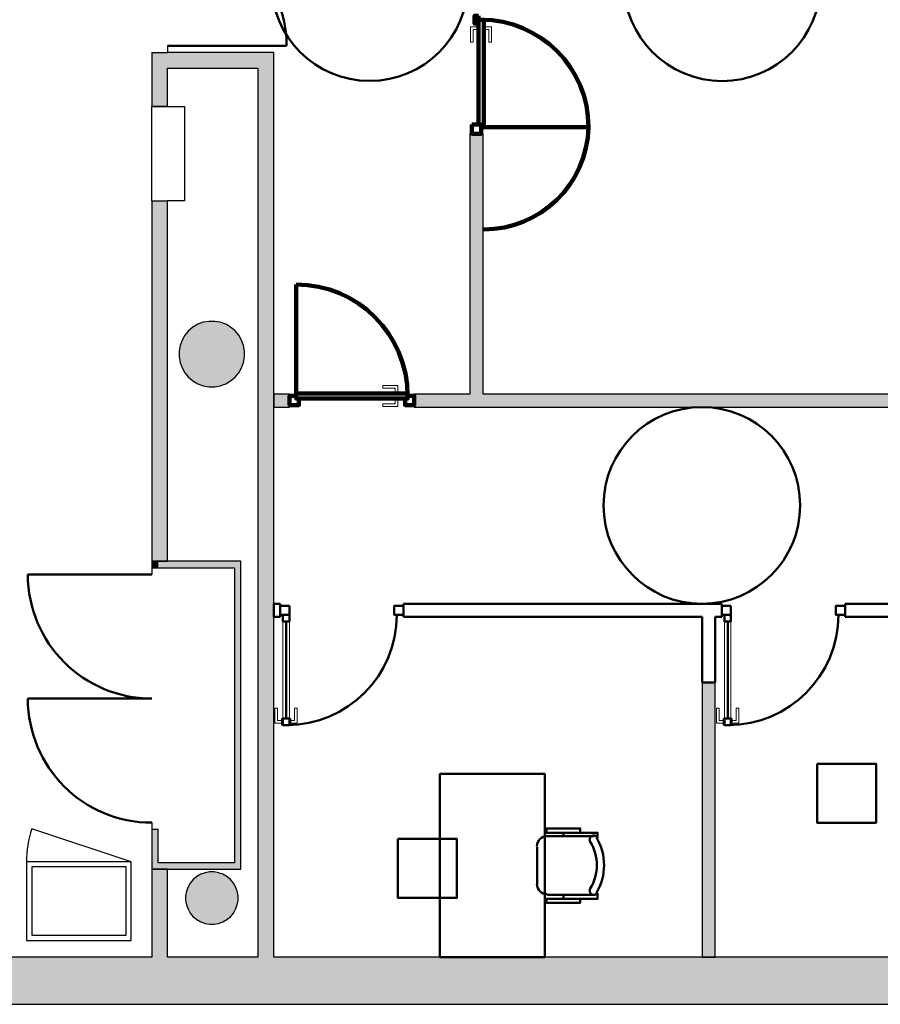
# Model space of a CAD drawing. Header units: metres. Extents: x -1 to 430, y -6 to 34.
# Tile 8 of 12: x 409 to 416, y 13 to 20. Entities that reach past the tile are written whole.
import ezdxf

# ---------------------------------------------------------------- set-up
doc = ezdxf.new("R2010")
doc.units = ezdxf.units.M
doc.linetypes.add('CONTINUA', pattern=[0])
doc.linetypes.add('VERDECKT', pattern=[9.525, 6.35, -3.175])
for name, color, linetype, lineweight in [('3D PB MURS', 7, 'CONTINUA', 25), ('3D PB MURS NOUS', 7, 'CONTINUA', 25), ('3D PB PILAR', 7, 'CONTINUA', 25), ('PB ESCALES 2D', 7, 'CONTINUA', 25), ('PB MOBLES', 7, 'CONTINUA', 25)]:
    doc.layers.add(name, color=color, linetype=linetype, lineweight=lineweight)

# ---------------------------------------------------------------- blocks, each defined once
blk = doc.blocks.new('_CLOSEDFILLED')
at = {"color": 0, "linetype": 'ByBlock', "lineweight": -2}
blk.add_solid([(-1, 0), (0, 0), (-1, 0)], dxfattribs=at)

msp = doc.modelspace()

# ---------------------------------------------------------------- hatches: boundary and pattern name
at = {"layer": '3D PB MURS', "linetype": 'CONTINUA', "lineweight": 18, "true_color": 0xa0a0a0, "transparency": 33554687}
for points in [[(410.3964, 19.6879), (410.3964, 20.1008), (410.2764, 20.1008), (410.2764, 19.6879)], [(411.0864, 20.1008), (410.3964, 20.1008), (410.3964, 19.9808), (411.0864, 19.9808)], [(411.2064, 13.2006), (411.2064, 20.1008), (411.0864, 20.1008), (411.0864, 13.2006)], [(410.2764, 18.9702), (410.2764, 16.2204), (410.3964, 16.2204), (410.3964, 18.9702)], [(410.3264, 16.2204), (410.2764, 16.2204), (410.2764, 16.1685), (410.3264, 16.1685)], [(410.3264, 16.1704), (410.9064, 16.1704), (410.9064, 16.2204), (410.3264, 16.2204)], [(410.9064, 16.2208), (410.9064, 13.8708), (410.9564, 13.8708), (410.9564, 16.2208)], [(410.3264, 13.9208), (410.3264, 14.1762), (410.2764, 14.1762), (410.2764, 13.9208)], [(410.9064, 13.9208), (410.2764, 13.9208), (410.2764, 13.8708), (410.9064, 13.8708)], [(410.2764, 13.8708), (410.2764, 13.2006), (410.3964, 13.2006), (410.3964, 13.8708)], [(400.7564, 12.8406), (423.6575, 12.8406), (423.7321, 13.2006), (400.7564, 13.2006)]]:
    msp.add_hatch(color=253, dxfattribs=at).paths.add_polyline_path(points)
at = {"layer": '3D PB MURS NOUS', "linetype": 'CONTINUA', "lineweight": 18, "true_color": 0xff3838, "transparency": 33554687}
for points in [[(412.8042, 17.4957), (412.8042, 19.4808), (412.7042, 19.4808), (412.7042, 17.4957)], [(411.3284, 17.4957), (411.2064, 17.4957), (411.2064, 17.3957), (411.3284, 17.3957)], [(420.7016, 17.4957), (412.2784, 17.4957), (412.2784, 17.3957), (420.7016, 17.3957)]]:
    msp.add_hatch(color=20, dxfattribs=at).paths.add_polyline_path(points)
at = {"layer": '3D PB MURS NOUS', "linetype": 'CONTINUA', "lineweight": 18, "true_color": 0x006e00, "transparency": 33554687}
msp.add_hatch(color=96, dxfattribs=at).paths.add_polyline_path([(414.575, 13.2006), (414.5745, 15.6457), (414.5744, 15.6457), (414.5745, 15.2957), (414.4746, 15.2957), (414.475, 13.2006)])
at = {"layer": '3D PB PILAR', "linetype": 'CONTINUA', "lineweight": 18, "transparency": 33554687}
for points in [[(410.7564, 18.05), (410.7127, 18.05), (410.6697, 18.0424), (410.6286, 18.0274), (410.5908, 18.0056), (410.5573, 17.9775), (410.5292, 17.944), (410.5074, 17.9062), (410.4925, 17.8652), (410.4849, 17.8221), (410.4849, 17.7784), (410.4925, 17.7354), (410.5074, 17.6944), (410.5292, 17.6565), (410.5573, 17.6231), (410.5908, 17.595), (410.6286, 17.5731), (410.6697, 17.5582), (410.7127, 17.5506), (410.7564, 17.5506), (410.7994, 17.5582), (410.8405, 17.5731), (410.8783, 17.595), (410.9118, 17.6231), (410.9399, 17.6565), (410.9617, 17.6944), (410.9766, 17.7354), (410.9842, 17.7784), (410.9842, 17.8221), (410.9766, 17.8652), (410.9617, 17.9062), (410.9399, 17.944), (410.9118, 17.9775), (410.8783, 18.0056), (410.8405, 18.0274), (410.7994, 18.0424)], [(410.752, 13.8504), (410.7171, 13.8504), (410.6827, 13.8444), (410.6498, 13.8324), (410.6195, 13.8149), (410.5928, 13.7925), (410.5703, 13.7657), (410.5528, 13.7354), (410.5409, 13.7026), (410.5348, 13.6682), (410.5348, 13.6332), (410.5409, 13.5988), (410.5528, 13.566), (410.5703, 13.5357), (410.5928, 13.5089), (410.6195, 13.4865), (410.6498, 13.469), (410.6827, 13.457), (410.7171, 13.451), (410.752, 13.451), (410.7864, 13.457), (410.8193, 13.469), (410.8496, 13.4865), (410.8763, 13.5089), (410.8988, 13.5357), (410.9163, 13.566), (410.9282, 13.5988), (410.9343, 13.6332), (410.9343, 13.6682), (410.9282, 13.7026), (410.9163, 13.7354), (410.8988, 13.7657), (410.8763, 13.7925), (410.8496, 13.8149), (410.8193, 13.8324), (410.7864, 13.8444)]]:
    msp.add_hatch(color=9, dxfattribs=at).paths.add_polyline_path(points)

# ---------------------------------------------------------------- linework, layer by layer
at = {"layer": '3D PB MURS', "color": 202, "linetype": 'CONTINUA', "lineweight": 50, "transparency": 33554687}
for p, q in [((410.3964, 20.1508), (411.3055, 20.1508)), ((410.2764, 16.1185), (409.3308, 16.1185)), ((410.2764, 15.1719), (409.3308, 15.1719))]:
    msp.add_line(p, q, dxfattribs=at)
at = {"layer": '3D PB MURS', "color": 7, "linetype": 'CONTINUA', "lineweight": 25, "transparency": 33554687}
for p, q in [((410.3964, 20.1508), (410.3964, 20.1008)), ((410.2764, 20.1008), (410.3964, 20.1008)), ((410.2764, 20.1008), (410.2764, 19.6879)), ((411.0864, 20.1008), (410.3964, 20.1008)), ((411.2064, 20.1008), (411.0864, 20.1008)), ((411.2064, 13.2006), (411.2064, 20.1008)), ((410.3964, 19.6879), (410.3964, 19.9808)), ((410.3964, 19.9808), (411.0864, 19.9808)), ((411.0864, 19.9808), (411.0864, 13.2006)), ((410.3964, 19.6879), (410.2764, 19.6879)), ((410.2764, 18.9702), (410.3964, 18.9702)), ((410.2764, 18.9702), (410.2764, 16.2204)), ((410.3964, 16.2204), (410.3964, 18.9702)), ((410.2764, 16.2204), (410.3264, 16.2204)), ((410.3264, 16.2204), (410.2764, 16.2204)), ((410.2764, 16.2204), (410.2764, 16.1685)), ((410.3264, 16.1685), (410.2764, 16.1685)), ((410.2764, 16.1685), (410.2764, 16.1185)), ((410.3264, 16.2204), (410.3964, 16.2204)), ((410.3964, 16.2204), (410.3264, 16.2204)), ((410.3264, 16.1685), (410.3264, 16.1704)), ((410.3264, 16.1704), (410.9064, 16.1704)), ((410.9064, 16.2204), (410.3964, 16.2204)), ((410.9064, 16.2208), (410.9064, 16.2204)), ((410.9564, 16.2208), (410.9064, 16.2208)), ((410.9064, 16.1704), (410.9064, 13.9208)), ((410.9564, 13.8708), (410.9564, 16.2208)), ((410.2764, 15.1729), (410.2764, 15.1719)), ((410.2764, 14.2262), (410.2764, 14.1762)), ((410.2764, 14.1762), (410.3264, 14.1762)), ((410.2764, 14.1762), (410.2764, 13.9208)), ((410.3264, 13.9208), (410.3264, 14.1762)), ((410.2764, 13.9208), (410.2764, 13.8708)), ((410.9064, 13.9208), (410.3264, 13.9208)), ((410.2764, 13.8708), (410.3964, 13.8708)), ((410.2764, 13.8708), (410.2764, 13.2006)), ((410.3964, 13.8708), (410.2764, 13.8708)), ((410.3964, 13.8708), (410.9064, 13.8708)), ((410.3964, 13.2006), (410.3964, 13.8708)), ((410.9064, 13.8708), (410.9564, 13.8708)), ((410.2764, 13.2006), (406.1513, 13.2006)), ((411.0864, 13.2006), (410.3964, 13.2006)), ((417.6671, 13.2006), (411.2064, 13.2006)), ((400.9274, 12.8406), (423.6575, 12.8406))]:
    msp.add_line(p, q, dxfattribs=at)
at = {"layer": '3D PB MURS', "color": 202, "linetype": 'CONTINUA', "lineweight": 50, "transparency": 33554687}
for centre, radius, start, end in [((410.3964, 20.1508), 0.909, 0, 90), ((410.2764, 16.1185), 0.9457, 180, 270), ((410.2764, 15.1719), 0.9457, 180, 270)]:
    msp.add_arc(centre, radius, start, end, dxfattribs=at)
at = {"layer": '3D PB MURS NOUS', "color": 240, "linetype": 'CONTINUA', "lineweight": 140, "transparency": 33554687}
for p, q in [((412.8092, 19.5308), (413.6087, 19.5308)), ((411.3784, 17.5007), (411.3784, 18.3307))]:
    msp.add_line(p, q, dxfattribs=at)
at = {"layer": '3D PB MURS NOUS', "color": 7, "linetype": 'CONTINUA', "lineweight": 25, "transparency": 33554687}
for p, q in [((412.7042, 19.4808), (412.7042, 17.4957)), ((412.7042, 19.4808), (412.8042, 19.4808)), ((412.8042, 17.4957), (412.8042, 19.4808)), ((411.3284, 17.4957), (411.2064, 17.4957)), ((411.2064, 17.4957), (411.2064, 17.3957)), ((411.3284, 17.4957), (411.3284, 17.3957)), ((412.2784, 17.3957), (412.2784, 17.4957)), ((412.7042, 17.4957), (412.2784, 17.4957)), ((420.7016, 17.4957), (412.8042, 17.4957)), ((411.2064, 17.3957), (411.3284, 17.3957)), ((412.2784, 17.3957), (417.6677, 17.3957)), ((414.5745, 15.6457), (414.5744, 15.6457)), ((414.575, 13.2006), (414.5745, 15.6457)), ((414.4746, 15.2957), (414.475, 13.2006)), ((414.475, 13.2006), (414.575, 13.2006))]:
    msp.add_line(p, q, dxfattribs=at)
at = {"layer": '3D PB MURS NOUS', "color": 4, "linetype": 'CONTINUA', "lineweight": 50, "transparency": 33554687}
for p, q in [((411.2564, 15.8957), (411.2064, 15.8957)), ((411.2064, 15.8957), (411.2064, 15.7957)), ((411.2564, 15.8957), (411.2564, 15.7957)), ((412.1964, 15.7957), (412.1964, 15.8957)), ((414.6255, 15.8957), (412.1964, 15.8957)), ((414.6255, 15.8957), (414.6255, 15.7957)), ((415.5655, 15.7957), (415.5655, 15.8957)), ((417.6674, 15.8957), (415.5655, 15.8957)), ((411.2064, 15.7957), (411.2564, 15.7957)), ((412.1964, 15.7957), (414.4744, 15.7957)), ((414.4744, 15.7957), (414.4745, 15.2957)), ((414.5744, 15.6457), (414.5744, 15.7957)), ((414.5744, 15.7957), (414.6255, 15.7957)), ((415.5655, 15.7957), (417.6674, 15.7957)), ((411.3014, 15.0207), (411.3014, 15.7607)), ((414.6705, 15.0207), (414.6705, 15.7607)), ((414.5745, 15.2957), (414.5744, 15.6457)), ((414.4745, 15.2957), (414.4746, 15.2957)), ((414.4746, 15.2957), (414.5745, 15.2957))]:
    msp.add_line(p, q, dxfattribs=at)
at = {"layer": '3D PB MURS NOUS', "color": 240, "linetype": 'CONTINUA', "lineweight": 140, "transparency": 33554687}
for points in [[(412.7692, 20.3813), (412.7392, 20.3813), (412.7392, 20.3213), (412.7692, 20.3213), (412.7692, 20.3813)], [(412.7692, 20.3503), (412.7692, 19.5508), (412.7892, 19.5508), (412.7892, 19.5308), (412.8092, 19.5308), (412.8092, 20.3503), (412.7892, 20.3503), (412.7692, 20.3503)], [(412.7192, 19.5508), (412.7192, 19.4808), (412.7892, 19.4808), (412.7892, 19.5508), (412.7192, 19.5508)], [(412.2284, 17.4607), (411.3784, 17.4607), (411.3784, 17.4807), (411.3784, 17.5007), (412.2284, 17.5007), (412.2284, 17.4807), (412.2284, 17.4607)], [(411.3784, 17.4807), (411.3784, 17.4607), (411.3984, 17.4607), (411.3984, 17.4107), (411.3284, 17.4107), (411.3284, 17.4807), (411.3784, 17.4807)], [(412.2084, 17.4607), (412.2284, 17.4607), (412.2284, 17.4807), (412.2784, 17.4807), (412.2784, 17.4107), (412.2084, 17.4107), (412.2084, 17.4607)]]:
    msp.add_lwpolyline(points, close=True, dxfattribs=at)
at = {"layer": '3D PB MURS NOUS', "color": 40, "linetype": 'CONTINUA', "lineweight": 18, "transparency": 33554687}
for points in [[(412.7592, 20.2953), (412.7592, 20.2753), (412.7292, 20.2753), (412.7292, 20.1803), (412.7092, 20.1803), (412.7092, 20.2953), (412.7592, 20.2953)], [(412.7592, 20.3103), (412.7592, 20.2603), (412.7692, 20.2603), (412.7692, 20.3103), (412.7592, 20.3103)], [(412.8092, 20.3103), (412.8092, 20.2603), (412.8192, 20.2603), (412.8192, 20.3103), (412.8092, 20.3103)], [(412.8192, 20.2953), (412.8192, 20.2753), (412.8492, 20.2753), (412.8492, 20.1803), (412.8692, 20.1803), (412.8692, 20.2953), (412.8192, 20.2953)], [(412.1534, 17.5107), (412.1334, 17.5107), (412.1334, 17.5407), (412.0384, 17.5407), (412.0384, 17.5607), (412.1534, 17.5607), (412.1534, 17.5107)], [(412.1684, 17.5007), (412.1184, 17.5007), (412.1184, 17.5107), (412.1684, 17.5107), (412.1684, 17.5007)], [(412.1534, 17.4507), (412.1334, 17.4507), (412.1334, 17.4207), (412.0384, 17.4207), (412.0384, 17.4007), (412.1534, 17.4007), (412.1534, 17.4507)], [(412.1684, 17.4507), (412.1184, 17.4507), (412.1184, 17.4607), (412.1684, 17.4607), (412.1684, 17.4507)], [(411.3264, 15.0207), (411.3264, 15.7607), (411.2764, 15.7607), (411.2764, 15.0207), (411.3264, 15.0207)], [(414.6955, 15.0207), (414.6955, 15.7607), (414.6455, 15.7607), (414.6455, 15.0207), (414.6955, 15.0207)], [(411.2664, 14.9857), (411.2664, 15.0057), (411.2364, 15.0057), (411.2364, 15.1007), (411.2164, 15.1007), (411.2164, 14.9857), (411.2664, 14.9857)], [(411.3364, 14.9857), (411.3364, 15.0057), (411.3664, 15.0057), (411.3664, 15.1007), (411.3864, 15.1007), (411.3864, 14.9857), (411.3364, 14.9857)], [(414.6355, 14.9857), (414.6355, 15.0057), (414.6055, 15.0057), (414.6055, 15.1007), (414.5855, 15.1007), (414.5855, 14.9857), (414.6355, 14.9857)], [(414.7055, 14.9857), (414.7055, 15.0057), (414.7355, 15.0057), (414.7355, 15.1007), (414.7555, 15.1007), (414.7555, 14.9857), (414.7055, 14.9857)], [(411.2764, 14.9707), (411.2764, 15.0207), (411.2664, 15.0207), (411.2664, 14.9707), (411.2764, 14.9707)], [(411.3364, 14.9707), (411.3364, 15.0207), (411.3264, 15.0207), (411.3264, 14.9707), (411.3364, 14.9707)], [(414.6455, 14.9707), (414.6455, 15.0207), (414.6355, 15.0207), (414.6355, 14.9707), (414.6455, 14.9707)], [(414.7055, 14.9707), (414.7055, 15.0207), (414.6955, 15.0207), (414.6955, 14.9707), (414.7055, 14.9707)]]:
    msp.add_lwpolyline(points, close=True, dxfattribs=at)
at = {"layer": '3D PB MURS NOUS', "color": 4, "linetype": 'CONTINUA', "lineweight": 50, "transparency": 33554687}
for points in [[(411.3264, 15.8807), (411.2564, 15.8807), (411.2564, 15.8107), (411.3264, 15.8107), (411.3264, 15.8807)], [(412.1964, 15.8807), (412.1264, 15.8807), (412.1264, 15.8107), (412.1964, 15.8107), (412.1964, 15.8807)], [(414.6955, 15.8807), (414.6255, 15.8807), (414.6255, 15.8107), (414.6955, 15.8107), (414.6955, 15.8807)], [(415.5655, 15.8807), (415.4955, 15.8807), (415.4955, 15.8107), (415.5655, 15.8107), (415.5655, 15.8807)], [(411.3264, 15.7607), (411.3264, 15.8107), (411.3064, 15.8107), (411.2764, 15.8107), (411.2764, 15.7607), (411.3264, 15.7607)], [(414.6955, 15.7607), (414.6955, 15.8107), (414.6755, 15.8107), (414.6455, 15.8107), (414.6455, 15.7607), (414.6955, 15.7607)], [(411.3064, 14.9707), (411.3264, 14.9707), (411.3264, 15.0207), (411.2764, 15.0207), (411.2764, 14.9707), (411.3064, 14.9707)], [(414.6755, 14.9707), (414.6955, 14.9707), (414.6955, 15.0207), (414.6455, 15.0207), (414.6455, 14.9707), (414.6755, 14.9707)]]:
    msp.add_lwpolyline(points, close=True, dxfattribs=at)
at = {"layer": '3D PB MURS NOUS', "color": 240, "linetype": 'CONTINUA', "lineweight": 140, "transparency": 33554687}
for centre, radius, start, end in [((412.7892, 19.5308), 0.8195, 0, 90), ((412.8089, 19.5506), 0.8, 270, 358.5827), ((411.3784, 17.4807), 0.85, 0, 90)]:
    msp.add_arc(centre, radius, start, end, dxfattribs=at)
at = {"layer": '3D PB MURS NOUS', "color": 4, "linetype": 'CONTINUA', "lineweight": 50, "transparency": 33554687}
for centre in [(411.3064, 15.8107), (414.6755, 15.8107)]:
    msp.add_arc(centre, 0.84, 270, 0, dxfattribs=at)
at = {"layer": '3D PB PILAR', "color": 7, "linetype": 'CONTINUA', "lineweight": 25, "transparency": 33554687}
for p, q in [((410.6286, 18.0274), (410.5908, 18.0056)), ((410.6697, 18.0424), (410.6286, 18.0274)), ((410.7127, 18.05), (410.6697, 18.0424)), ((410.7564, 18.05), (410.7127, 18.05)), ((410.7994, 18.0424), (410.7564, 18.05)), ((410.8405, 18.0274), (410.7994, 18.0424)), ((410.8783, 18.0056), (410.8405, 18.0274)), ((410.5573, 17.9775), (410.5292, 17.944)), ((410.5908, 18.0056), (410.5573, 17.9775)), ((410.9118, 17.9775), (410.8783, 18.0056)), ((410.9399, 17.944), (410.9118, 17.9775)), ((410.5074, 17.9062), (410.4925, 17.8652)), ((410.5292, 17.944), (410.5074, 17.9062)), ((410.9617, 17.9062), (410.9399, 17.944)), ((410.9766, 17.8652), (410.9617, 17.9062)), ((410.4925, 17.8652), (410.4849, 17.8221)), ((410.4849, 17.8221), (410.4849, 17.7784)), ((410.9842, 17.8221), (410.9766, 17.8652)), ((410.9842, 17.7784), (410.9842, 17.8221)), ((410.4849, 17.7784), (410.4925, 17.7354)), ((410.4925, 17.7354), (410.5074, 17.6944)), ((410.9617, 17.6944), (410.9766, 17.7354)), ((410.9766, 17.7354), (410.9842, 17.7784)), ((410.5074, 17.6944), (410.5292, 17.6565)), ((410.5292, 17.6565), (410.5573, 17.6231)), ((410.9118, 17.6231), (410.9399, 17.6565)), ((410.9399, 17.6565), (410.9617, 17.6944)), ((410.5573, 17.6231), (410.5908, 17.595)), ((410.5908, 17.595), (410.6286, 17.5731)), ((410.8405, 17.5731), (410.8783, 17.595)), ((410.8783, 17.595), (410.9118, 17.6231)), ((410.6286, 17.5731), (410.6697, 17.5582)), ((410.6697, 17.5582), (410.7127, 17.5506)), ((410.7127, 17.5506), (410.7564, 17.5506)), ((410.7564, 17.5506), (410.7994, 17.5582)), ((410.7994, 17.5582), (410.8405, 17.5731)), ((410.6498, 13.8324), (410.6195, 13.8149)), ((410.6827, 13.8444), (410.6498, 13.8324)), ((410.7171, 13.8504), (410.6827, 13.8444)), ((410.752, 13.8504), (410.7171, 13.8504)), ((410.7864, 13.8444), (410.752, 13.8504)), ((410.8193, 13.8324), (410.7864, 13.8444)), ((410.8496, 13.8149), (410.8193, 13.8324)), ((410.5703, 13.7657), (410.5528, 13.7354)), ((410.5928, 13.7925), (410.5703, 13.7657)), ((410.6195, 13.8149), (410.5928, 13.7925)), ((410.8763, 13.7925), (410.8496, 13.8149)), ((410.8988, 13.7657), (410.8763, 13.7925)), ((410.9163, 13.7354), (410.8988, 13.7657)), ((410.5409, 13.7026), (410.5348, 13.6682)), ((410.5528, 13.7354), (410.5409, 13.7026)), ((410.9282, 13.7026), (410.9163, 13.7354)), ((410.9343, 13.6682), (410.9282, 13.7026)), ((410.5348, 13.6682), (410.5348, 13.6332)), ((410.5348, 13.6332), (410.5409, 13.5988)), ((410.5409, 13.5988), (410.5528, 13.566)), ((410.9163, 13.566), (410.9282, 13.5988)), ((410.9282, 13.5988), (410.9343, 13.6332)), ((410.9343, 13.6332), (410.9343, 13.6682)), ((410.5528, 13.566), (410.5703, 13.5357)), ((410.5703, 13.5357), (410.5928, 13.5089)), ((410.8763, 13.5089), (410.8988, 13.5357)), ((410.8988, 13.5357), (410.9163, 13.566)), ((410.5928, 13.5089), (410.6195, 13.4865)), ((410.6195, 13.4865), (410.6498, 13.469)), ((410.6498, 13.469), (410.6827, 13.457)), ((410.6827, 13.457), (410.7171, 13.451)), ((410.7171, 13.451), (410.752, 13.451)), ((410.752, 13.451), (410.7864, 13.457)), ((410.7864, 13.457), (410.8193, 13.469)), ((410.8193, 13.469), (410.8496, 13.4865)), ((410.8496, 13.4865), (410.8763, 13.5089))]:
    msp.add_line(p, q, dxfattribs=at)
at = {"layer": 'PB ESCALES 2D', "color": 7, "linetype": 'CONTINUA', "lineweight": 25, "transparency": 33554687}
for p, q in [((410.2764, 18.9703), (410.2764, 19.6879)), ((410.2764, 19.6879), (410.5264, 19.6879)), ((410.5264, 19.6879), (410.5264, 18.9703)), ((410.5264, 18.9703), (410.3947, 18.9703)), ((410.1204, 13.9281), (409.3607, 14.1791))]:
    msp.add_line(p, q, dxfattribs=at)
for points in [[(409.3204, 13.3281), (410.1204, 13.3281), (410.1204, 13.9281), (409.3204, 13.9281), (409.3204, 13.3281)], [(409.3604, 13.3681), (410.0804, 13.3681), (410.0804, 13.8881), (409.3604, 13.8881), (409.3604, 13.3681)]]:
    msp.add_lwpolyline(points, close=True, dxfattribs=at)
msp.add_arc((410.1204, 13.9281), 0.8, 161.71914, 180, dxfattribs=at)
at = {"layer": 'PB MOBLES', "color": 202, "linetype": 'CONTINUA', "lineweight": 50, "transparency": 33554687}
for p, q in [((413.6517, 14.1234), (413.2962, 14.1234)), ((413.4189, 14.1488), (413.4189, 14.1234)), ((413.2157, 14.043), (413.2157, 13.7552)), ((413.2962, 13.6747), (413.6517, 13.6747)), ((413.4189, 13.6451), (413.4189, 13.6747))]:
    msp.add_line(p, q, dxfattribs=at)
for points in [[(415.3525, 14.6754), (415.8025, 14.6754), (415.8025, 14.2254), (415.3525, 14.2254), (415.3525, 14.6754)], [(412.4749, 14.5976), (412.4749, 13.2006), (413.275, 13.2006), (413.275, 14.5976), (412.4749, 14.5976)], [(412.154, 14.1025), (412.604, 14.1025), (412.604, 13.6525), (412.154, 13.6525), (412.154, 14.1025)]]:
    msp.add_lwpolyline(points, close=True, dxfattribs=at)
for points in [[(413.2151, 14.0458), (413.2167, 14.0616), (413.2212, 14.0763), (413.2284, 14.0896), (413.238, 14.1012), (413.2496, 14.1108), (413.2629, 14.118), (413.2776, 14.1225), (413.2934, 14.1241)], [(413.5459, 14.1488), (413.5459, 14.1827), (413.2877, 14.1827), (413.2877, 14.1488), (413.6771, 14.1488), (413.6771, 14.1107)], [(413.6223, 14.0795), (413.6194, 14.0852), (413.6177, 14.0911), (413.6172, 14.0972), (413.6179, 14.1032), (413.6198, 14.109), (413.6227, 14.1144), (413.6266, 14.1191), (413.6316, 14.1232), (413.6372, 14.1261), (413.6432, 14.1278), (413.6493, 14.1284), (413.6553, 14.1277), (413.6611, 14.126), (413.6665, 14.1231), (413.6713, 14.1192), (413.6754, 14.1143)], [(413.2934, 13.6796), (413.2776, 13.6812), (413.2629, 13.6858), (413.2496, 13.693), (413.238, 13.7026), (413.2284, 13.7142), (413.2212, 13.7275), (413.2167, 13.7422), (413.2151, 13.7579)], [(413.5459, 13.6451), (413.5459, 13.6155), (413.2877, 13.6155), (413.2877, 13.6451), (413.6771, 13.6451), (413.6771, 13.6874)], [(413.6754, 13.6895), (413.6713, 13.6845), (413.6665, 13.6806), (413.6611, 13.6778), (413.6553, 13.676), (413.6493, 13.6754), (413.6432, 13.6759), (413.6372, 13.6776), (413.6316, 13.6806), (413.6266, 13.6846), (413.6227, 13.6894), (413.6198, 13.6947), (413.6179, 13.7005), (413.6172, 13.7065), (413.6177, 13.7126), (413.6194, 13.7186), (413.6223, 13.7243)]]:
    msp.add_lwpolyline(points, dxfattribs=at)
at = {"layer": 'PB MOBLES', "color": 202, "linetype": 'VERDECKT', "lineweight": 50, "transparency": 33554687}
for centre in [(411.9392, 20.6339), (414.6282, 20.6331), (414.4733, 16.6457)]:
    msp.add_circle(centre, 0.75, dxfattribs=at)
at = {"layer": 'PB MOBLES', "color": 202, "linetype": 'CONTINUA', "lineweight": 50, "transparency": 33554687}
for centre, radius, start, end in [((413.3318, 13.902), 0.3405, 328.23525, 31.74199), ((413.3106, 13.902), 0.4167, 329.55452, 30.42649)]:
    msp.add_arc(centre, radius, start, end, dxfattribs=at)

# ---------------------------------------------------------------- block references
at = {"layer": '3D PB PILAR', "color": 7, "linetype": 'CONTINUA', "lineweight": 25, "transparency": 33554687, "xscale": 0.0002666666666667, "yscale": 0.0002666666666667, "zscale": 0.0002666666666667}
for p in [(410.7345, 17.8003), (410.7345, 13.6507)]:
    msp.add_blockref('_CLOSEDFILLED', p, dxfattribs=at)

doc.saveas('drawing.dxf')
